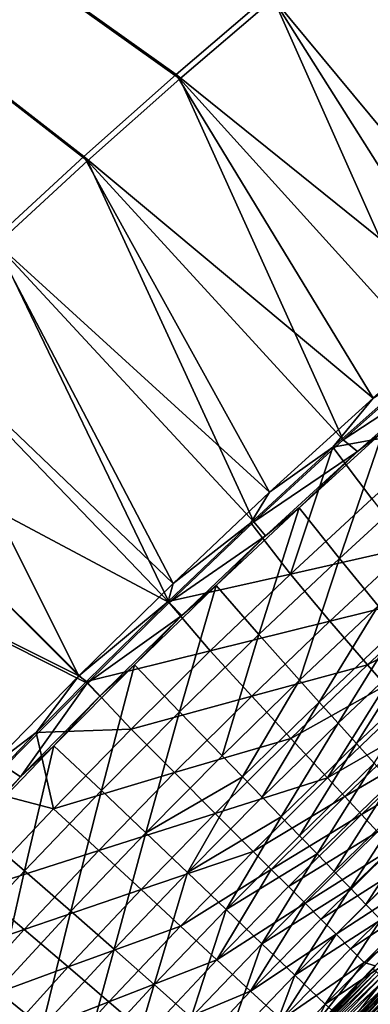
# Model space of a CAD drawing. Header units: metres. Extents: x 0 to 1400, y -1400 to 0.
# Tile 144 of 256: x 304 to 351, y -356 to -223. Entities that reach past the tile are written whole.
import ezdxf

# ---------------------------------------------------------------- set-up
doc = ezdxf.new("R2010")
doc.units = ezdxf.units.M

msp = doc.modelspace()

# ---------------------------------------------------------------- linework, layer by layer
at = {"layer": 'None'}
for points in [[(300.449341, -253.26239), (312.733307, -241.969559), (11.242748, -7.263255)], [(312.733307, -241.969559), (325.205688, -230.885178), (11.242748, -7.263255)], [(11.242748, -7.263255), (325.205688, -230.885178), (337.863342, -220.012817)], [(337.386749, -219.402237, -3), (324.714417, -230.286621, -3), (11.242748, -7.263255, -3)], [(324.714417, -230.286621, -3), (312.2276, -241.383362, -3), (11.242748, -7.263255, -3)], [(11.242748, -7.263255, -3), (312.2276, -241.383362, -3), (299.929443, -252.688858, -3)], [(363.275513, -198.285278, -3), (377.451752, -251.612366, -32.124611), (350.241486, -208.733871, -3)], [(382.071991, -249.750107, -29.539373), (363.721893, -198.918945), (350.703094, -209.356155)], [(350.241486, -208.733871, -3), (364.581055, -262.43161, -32.124992), (337.386749, -219.402237, -3)], [(377.451752, -251.612366, -32.124611), (364.581055, -262.43161, -32.124992), (350.241486, -208.733871, -3)], [(370.466888, -259.386841, -29.539682), (350.703094, -209.356155), (337.863342, -220.012817)], [(370.466888, -259.386841, -29.539682), (382.071991, -249.750107, -29.539373), (350.703094, -209.356155)], [(364.581055, -262.43161, -32.124992), (324.714417, -230.286621, -3), (337.386749, -219.402237, -3)], [(359.50293, -268.789154, -29.540066), (337.863342, -220.012817), (325.205688, -230.885178)], [(359.50293, -268.789154, -29.540066), (370.466888, -259.386841, -29.539682), (337.863342, -220.012817)], [(351.309082, -274.013214, -32.125519), (312.2276, -241.383362, -3), (324.714417, -230.286621, -3)], [(347.248077, -279.65564, -29.540611), (325.205688, -230.885178), (312.733307, -241.969559)], [(364.581055, -262.43161, -32.124992), (351.309082, -274.013214, -32.125519), (324.714417, -230.286621, -3)], [(347.248077, -279.65564, -29.540611), (359.50293, -268.789154, -29.540066), (325.205688, -230.885178)], [(337.305481, -286.72464, -32.126244), (299.929443, -252.688858, -3), (312.2276, -241.383362, -3)], [(335.208252, -290.71521, -29.541281), (312.733307, -241.969559), (300.449341, -253.26239)], [(351.309082, -274.013214, -32.125519), (337.305481, -286.72464, -32.126244), (312.2276, -241.383362, -3)], [(335.208252, -290.71521, -29.541281), (347.248077, -279.65564, -29.540611), (312.733307, -241.969559)], [(324.278107, -299.027252, -32.127094), (287.823242, -264.199615, -3), (299.929443, -252.688858, -3)], [(323.758148, -301.603058, -29.542059), (300.449341, -253.26239), (288.356995, -264.760162)], [(337.305481, -286.72464, -32.126244), (324.278107, -299.027252, -32.127094), (299.929443, -252.688858, -3)], [(323.758148, -301.603058, -29.542059), (335.208252, -290.71521, -29.541281), (300.449341, -253.26239)], [(311.533325, -311.533417, -32.128113), (275.91217, -275.912231, -3), (287.823242, -264.199615, -3)], [(324.278107, -299.027252, -32.127094), (311.533325, -311.533417, -32.128113), (287.823242, -264.199615, -3)], [(276.459503, -276.459503), (323.758148, -301.603058, -29.542059), (288.356995, -264.760162)], [(347.248077, -279.65564, -29.540611), (361.496155, -270.316864, -30.961563), (359.50293, -268.789154, -29.540066)], [(345.851501, -280.633148, -32.845184), (351.309082, -274.013214, -32.125519), (357.635986, -270.129089, -32.845177)], [(357.635986, -270.129089, -32.845177), (362.278534, -277.611267, -88.489983), (345.851501, -280.633148, -32.845184)], [(349.191589, -281.214172, -30.961081), (361.496155, -270.316864, -30.961563), (347.248077, -279.65564, -29.540611)], [(352.637177, -278.508362, -32.363293), (361.496155, -270.316864, -30.961563), (349.191589, -281.214172, -30.961081)], [(337.305481, -286.72464, -32.126244), (351.309082, -274.013214, -32.125519), (345.851501, -280.633148, -32.845184)], [(275.91217, -275.912231, -3), (311.533325, -311.533417, -32.128113), (264.199585, -287.823273, -3)], [(264.760193, -288.356964), (312.659668, -312.517792, -29.542957), (276.459503, -276.459503)], [(312.659668, -312.517792, -29.542957), (323.758148, -301.603058, -29.542059), (276.459503, -276.459503)], [(362.278534, -277.611267, -88.489983), (351.129822, -287.601593, -88.476936), (345.851501, -280.633148, -32.845184)], [(346.749634, -295.657135, -88.00721), (352.637177, -278.508362, -32.363293), (341.305573, -288.806946, -32.361473)], [(341.305573, -288.806946, -32.361473), (352.637177, -278.508362, -32.363293), (349.191589, -281.214172, -30.961081)], [(352.637177, -278.508362, -32.363293), (346.749634, -295.657135, -88.00721), (357.766357, -285.597595, -88.021439)], [(335.208252, -290.71521, -29.541281), (349.191589, -281.214172, -30.961081), (347.248077, -279.65564, -29.540611)], [(334.775024, -290.837097, -32.845196), (337.305481, -286.72464, -32.126244), (345.851501, -280.633148, -32.845184)], [(340.134949, -297.783112, -88.462944), (334.775024, -290.837097, -32.845196), (345.851501, -280.633148, -32.845184)], [(336.786194, -292.602936, -30.960434), (349.191589, -281.214172, -30.961081), (335.208252, -290.71521, -29.541281)], [(349.191589, -281.214172, -30.961081), (336.786194, -292.602936, -30.960434), (341.305573, -288.806946, -32.361473)], [(345.851501, -280.633148, -32.845184), (351.129822, -287.601593, -88.476936), (340.134949, -297.783112, -88.462944)], [(357.766357, -285.597595, -88.021439), (346.749634, -295.657135, -88.00721), (351.988159, -302.078918, -143.783401)], [(324.278107, -299.027252, -32.127094), (337.305481, -286.72464, -32.126244), (334.775024, -290.837097, -32.845196)], [(311.533325, -311.533417, -32.128113), (299.032043, -324.278748, -32.129318), (264.199585, -287.823273, -3)], [(301.608215, -323.757721, -29.54401), (312.659668, -312.517792, -29.542957), (264.760193, -288.356964)], [(351.129822, -287.601593, -88.476936), (356.215057, -294.145966, -144.237839), (340.134949, -297.783112, -88.462944)], [(336.786194, -292.602936, -30.960434), (330.11792, -299.313507, -32.359261), (341.305573, -288.806946, -32.361473)], [(341.305573, -288.806946, -32.361473), (330.11792, -299.313507, -32.359261), (335.882446, -305.911194, -87.991936)], [(335.882446, -305.911194, -87.991936), (346.749634, -295.657135, -88.00721), (341.305573, -288.806946, -32.361473)], [(323.601715, -301.469727, -32.845203), (324.278107, -299.027252, -32.127094), (334.775024, -290.837097, -32.845196)], [(323.601715, -301.469727, -32.845203), (334.775024, -290.837097, -32.845196), (340.134949, -297.783112, -88.462944)], [(323.758148, -301.603058, -29.542059), (336.786194, -292.602936, -30.960434), (335.208252, -290.71521, -29.541281)], [(325.477844, -303.353577, -30.95969), (336.786194, -292.602936, -30.960434), (323.758148, -301.603058, -29.542059)], [(330.11792, -299.313507, -32.359261), (336.786194, -292.602936, -30.960434), (325.477844, -303.353577, -30.95969)], [(340.134949, -297.783112, -88.462944), (356.215057, -294.145966, -144.237839), (345.477325, -304.113068, -144.213821)], [(356.215057, -294.145966, -144.237839), (361.078186, -300.252838, -200.093658), (345.477325, -304.113068, -144.213821)], [(341.37677, -312.108093, -143.758804), (346.749634, -295.657135, -88.00721), (335.882446, -305.911194, -87.991936)], [(346.749634, -295.657135, -88.00721), (341.37677, -312.108093, -143.758804), (351.988159, -302.078918, -143.783401)], [(329.297455, -308.153992, -88.448021), (323.601715, -301.469727, -32.845203), (340.134949, -297.783112, -88.462944)], [(340.134949, -297.783112, -88.462944), (345.477325, -304.113068, -144.213821), (329.297455, -308.153992, -88.448021)], [(311.533325, -311.533417, -32.128113), (324.278107, -299.027252, -32.127094), (323.601715, -301.469727, -32.845203)], [(325.167816, -316.358795, -87.975571), (330.11792, -299.313507, -32.359261), (319.077179, -310.027374, -32.356628)], [(319.077179, -310.027374, -32.356628), (330.11792, -299.313507, -32.359261), (325.477844, -303.353577, -30.95969)], [(330.11792, -299.313507, -32.359261), (325.167816, -316.358795, -87.975571), (335.882446, -305.911194, -87.991936)], [(345.477325, -304.113068, -144.213821), (361.078186, -300.252838, -200.093658), (350.551483, -310.029449, -200.063629)], [(350.551483, -310.029449, -200.063629), (361.078186, -300.252838, -200.093658), (363.409485, -303.146027, -228.048538)], [(312.603729, -312.283997, -32.845207), (311.533325, -311.533417, -32.128113), (323.601715, -301.469727, -32.845203)], [(312.603729, -312.283997, -32.845207), (323.601715, -301.469727, -32.845203), (329.297455, -308.153992, -88.448021)], [(312.659668, -312.517792, -29.542957), (325.477844, -303.353577, -30.95969), (323.758148, -301.603058, -29.542059)], [(351.988159, -302.078918, -143.783401), (341.37677, -312.108093, -143.758804), (344.013672, -315.056915, -171.683777)], [(344.013672, -315.056915, -171.683777), (354.516296, -305.131409, -171.711655), (351.988159, -302.078918, -143.783401)], [(352.975891, -312.834503, -228.016891), (350.551483, -310.029449, -200.063629), (363.409485, -303.146027, -228.048538)], [(312.659668, -312.517792, -29.542957), (314.369659, -314.273621, -30.958799), (325.477844, -303.353577, -30.95969)], [(319.077179, -310.027374, -32.356628), (325.477844, -303.353577, -30.95969), (314.369659, -314.273621, -30.958799)], [(345.477325, -304.113068, -144.213821), (334.899536, -314.257507, -144.188202), (329.297455, -308.153992, -88.448021)], [(345.477325, -304.113068, -144.213821), (350.551483, -310.029449, -200.063629), (334.899536, -314.257507, -144.188202)], [(346.572144, -317.906158, -199.62941), (354.516296, -305.131409, -171.711655), (344.013672, -315.056915, -171.683777)], [(354.516296, -305.131409, -171.711655), (346.572144, -317.906158, -199.62941), (356.975952, -308.079315, -199.659653)], [(335.882446, -305.911194, -87.991936), (325.167816, -316.358795, -87.975571), (330.919159, -322.317566, -143.732681)], [(330.919159, -322.317566, -143.732681), (341.37677, -312.108093, -143.758804), (335.882446, -305.911194, -87.991936)], [(318.621613, -318.712891, -88.432182), (312.603729, -312.283997, -32.845207), (329.297455, -308.153992, -88.448021)], [(329.297455, -308.153992, -88.448021), (334.899536, -314.257507, -144.188202), (318.621613, -318.712891, -88.432182)], [(356.975952, -308.079315, -199.659653), (346.572144, -317.906158, -199.62941), (349.048889, -320.656372, -227.593948)], [(349.048889, -320.656372, -227.593948), (359.361816, -310.923889, -227.625671), (356.975952, -308.079315, -199.659653)], [(314.606018, -327.003632, -87.957962), (319.077179, -310.027374, -32.356628), (308.182312, -320.952057, -32.353531)], [(308.182312, -320.952057, -32.353531), (319.077179, -310.027374, -32.356628), (314.369659, -314.273621, -30.958799)], [(314.606018, -327.003632, -87.957962), (325.167816, -316.358795, -87.975571), (319.077179, -310.027374, -32.356628)], [(350.551483, -310.029449, -200.063629), (340.185028, -319.972504, -200.031616), (334.899536, -314.257507, -144.188202)], [(340.185028, -319.972504, -200.031616), (350.551483, -310.029449, -200.063629), (352.975891, -312.834503, -228.016891)], [(351.440582, -323.308105, -255.57489), (359.361816, -310.923889, -227.625671), (349.048889, -320.656372, -227.593948)], [(299.032043, -324.278748, -32.129318), (311.533325, -311.533417, -32.128113), (305.775665, -319.179443, -32.845215)], [(311.533325, -311.533417, -32.128113), (312.603729, -312.283997, -32.845207), (305.775665, -319.179443, -32.845215)], [(305.775665, -319.179443, -32.845215), (312.603729, -312.283997, -32.845207), (318.621613, -318.712891, -88.432182)], [(333.664246, -325.156281, -171.654205), (341.37677, -312.108093, -143.758804), (330.919159, -322.317566, -143.732681)], [(341.37677, -312.108093, -143.758804), (333.664246, -325.156281, -171.654205), (344.013672, -315.056915, -171.683777)], [(301.608215, -323.757721, -29.54401), (303.658142, -325.158234, -30.957773), (312.659668, -312.517792, -29.542957)], [(303.658142, -325.158234, -30.957773), (314.369659, -314.273621, -30.958799), (312.659668, -312.517792, -29.542957)], [(345.13208, -325.299286, -255.951797), (340.185028, -319.972504, -200.031616), (352.975891, -312.834503, -228.016891)], [(345.13208, -325.299286, -255.951797), (352.975891, -312.834503, -228.016891), (355.318848, -315.538788, -255.986374)], [(308.182312, -320.952057, -32.353531), (314.369659, -314.273621, -30.958799), (303.658142, -325.158234, -30.957773)], [(334.899536, -314.257507, -144.188202), (324.487061, -324.579193, -144.161026), (318.621613, -318.712891, -88.432182)], [(334.899536, -314.257507, -144.188202), (340.185028, -319.972504, -200.031616), (324.487061, -324.579193, -144.161026)], [(344.013672, -315.056915, -171.683777), (333.664246, -325.156281, -171.654205), (336.320343, -327.900574, -199.597351)], [(336.320343, -327.900574, -199.597351), (346.572144, -317.906158, -199.62941), (344.013672, -315.056915, -171.683777)], [(320.618439, -332.712006, -143.704773), (325.167816, -316.358795, -87.975571), (314.606018, -327.003632, -87.957962)], [(325.167816, -316.358795, -87.975571), (320.618439, -332.712006, -143.704773), (330.919159, -322.317566, -143.732681)], [(357.575714, -318.143311, -283.969574), (345.13208, -325.299286, -255.951797), (355.318848, -315.538788, -255.986374)], [(308.111664, -329.458649, -88.415443), (305.775665, -319.179443, -32.845215), (318.621613, -318.712891, -88.432182)], [(318.621613, -318.712891, -88.432182), (324.487061, -324.579193, -144.161026), (308.111664, -329.458649, -88.415443)], [(338.886444, -330.550354, -227.560333), (346.572144, -317.906158, -199.62941), (336.320343, -327.900574, -199.597351)], [(346.572144, -317.906158, -199.62941), (338.886444, -330.550354, -227.560333), (349.048889, -320.656372, -227.593948)], [(357.575714, -318.143311, -283.969574), (347.472198, -327.817627, -283.935059), (345.13208, -325.299286, -255.951797)], [(357.575714, -318.143311, -283.969574), (359.74173, -320.648987, -311.962097), (347.472198, -327.817627, -283.935059)], [(299.032043, -324.278748, -32.129318), (305.775665, -319.179443, -32.845215), (298.300995, -326.893433, -32.845219)], [(298.300995, -326.893433, -32.845219), (305.775665, -319.179443, -32.845215), (308.111664, -329.458649, -88.415443)], [(340.185028, -319.972504, -200.031616), (329.98584, -330.083282, -199.99765), (324.487061, -324.579193, -144.161026)], [(329.98584, -330.083282, -199.99765), (340.185028, -319.972504, -200.031616), (345.13208, -325.299286, -255.951797)], [(304.20285, -337.847198, -87.938774), (308.182312, -320.952057, -32.353531), (297.437103, -332.086914, -32.349937)], [(297.437103, -332.086914, -32.349937), (308.182312, -320.952057, -32.353531), (303.658142, -325.158234, -30.957773)], [(304.20285, -337.847198, -87.938774), (314.606018, -327.003632, -87.957962), (308.182312, -320.952057, -32.353531)], [(349.048889, -320.656372, -227.593948), (338.886444, -330.550354, -227.560333), (341.361511, -333.105438, -255.540649)], [(341.361511, -333.105438, -255.540649), (351.440582, -323.308105, -255.57489), (349.048889, -320.656372, -227.593948)], [(359.74173, -320.648987, -311.962097), (349.71994, -330.239563, -311.928589), (347.472198, -327.817627, -283.935059)], [(359.74173, -320.648987, -311.962097), (361.812195, -323.056763, -339.958923), (349.71994, -330.239563, -311.928589)], [(320.618439, -332.712006, -143.704773), (333.664246, -325.156281, -171.654205), (330.919159, -322.317566, -143.732681)], [(361.812195, -323.056763, -339.958923), (351.872681, -332.565186, -339.927704), (349.71994, -330.239563, -311.928589)], [(292.858734, -336.502899, -30.956558), (303.658142, -325.158234, -30.957773), (301.608215, -323.757721, -29.54401)], [(343.744476, -335.565735, -283.535339), (351.440582, -323.308105, -255.57489), (341.361511, -333.105438, -255.540649)], [(351.440582, -323.308105, -255.57489), (343.744476, -335.565735, -283.535339), (353.743866, -325.861847, -283.569336)], [(303.658142, -325.158234, -30.957773), (292.858734, -336.502899, -30.956558), (297.437103, -332.086914, -32.349937)], [(324.487061, -324.579193, -144.161026), (314.2453, -335.077942, -144.132339), (308.111664, -329.458649, -88.415443)], [(324.487061, -324.579193, -144.161026), (329.98584, -330.083282, -199.99765), (314.2453, -335.077942, -144.132339)], [(326.227692, -338.068817, -199.563156), (333.664246, -325.156281, -171.654205), (320.618439, -332.712006, -143.704773)], [(333.664246, -325.156281, -171.654205), (326.227692, -338.068817, -199.563156), (336.320343, -327.900574, -199.597351)], [(335.113892, -335.219055, -255.915115), (329.98584, -330.083282, -199.99765), (345.13208, -325.299286, -255.951797)], [(347.472198, -327.817627, -283.935059), (335.113892, -335.219055, -255.915115), (345.13208, -325.299286, -255.951797)], [(297.771881, -340.390045, -88.397842), (298.300995, -326.893433, -32.845219), (308.111664, -329.458649, -88.415443)], [(310.486389, -343.298492, -143.674515), (314.606018, -327.003632, -87.957962), (304.20285, -337.847198, -87.938774)], [(310.486389, -343.298492, -143.674515), (320.618439, -332.712006, -143.704773), (314.606018, -327.003632, -87.957962)], [(353.743866, -325.861847, -283.569336), (343.744476, -335.565735, -283.535339), (346.034332, -337.931091, -311.541718)], [(346.034332, -337.931091, -311.541718), (355.955475, -328.318115, -311.574524), (353.743866, -325.861847, -283.569336)], [(326.227692, -338.068817, -199.563156), (338.886444, -330.550354, -227.560333), (336.320343, -327.900574, -199.597351)], [(347.472198, -327.817627, -283.935059), (337.537933, -337.647339, -283.898407), (335.113892, -335.219055, -255.915115)], [(347.472198, -327.817627, -283.935059), (349.71994, -330.239563, -311.928589), (337.537933, -337.647339, -283.898407)], [(348.230194, -340.201477, -339.557281), (355.955475, -328.318115, -311.574524), (346.034332, -337.931091, -311.541718)], [(355.955475, -328.318115, -311.574524), (348.230194, -340.201477, -339.557281), (358.072205, -330.677521, -339.588043)], [(308.111664, -329.458649, -88.415443), (314.2453, -335.077942, -144.132339), (297.771881, -340.390045, -88.397842)], [(329.98584, -330.083282, -199.99765), (319.961212, -340.363098, -199.961777), (314.2453, -335.077942, -144.132339)], [(319.961212, -340.363098, -199.961777), (329.98584, -330.083282, -199.99765), (335.113892, -335.219055, -255.915115)], [(331.443115, -343.066345, -255.504135), (338.886444, -330.550354, -227.560333), (326.227692, -338.068817, -199.563156)], [(338.886444, -330.550354, -227.560333), (331.443115, -343.066345, -255.504135), (341.361511, -333.105438, -255.540649)], [(349.71994, -330.239563, -311.928589), (339.868164, -339.98172, -311.893036), (337.537933, -337.647339, -283.898407)], [(349.71994, -330.239563, -311.928589), (351.872681, -332.565186, -339.927704), (339.868164, -339.98172, -311.893036)], [(358.072205, -330.677521, -339.588043), (348.230194, -340.201477, -339.557281), (350.331177, -342.376892, -367.580353)], [(350.331177, -342.376892, -367.580353), (360.090881, -332.940765, -367.608185), (358.072205, -330.677521, -339.588043)], [(293.968872, -348.883148, -87.917908), (304.20285, -337.847198, -87.938774), (297.437103, -332.086914, -32.349937)], [(316.314636, -348.425873, -199.526123), (320.618439, -332.712006, -143.704773), (310.486389, -343.298492, -143.674515)], [(316.314636, -348.425873, -199.526123), (326.227692, -338.068817, -199.563156), (320.618439, -332.712006, -143.704773)], [(331.443115, -343.066345, -255.504135), (343.744476, -335.565735, -283.535339), (341.361511, -333.105438, -255.540649)], [(351.872681, -332.565186, -339.927704), (342.104248, -342.221588, -339.894531), (339.868164, -339.98172, -311.893036)], [(351.872681, -332.565186, -339.927704), (353.927826, -334.794739, -367.927612), (342.104248, -342.221588, -339.894531)], [(352.336426, -344.457336, -395.609802), (360.090881, -332.940765, -367.608185), (350.331177, -342.376892, -367.580353)], [(314.2453, -335.077942, -144.132339), (304.179626, -345.753662, -144.102158), (297.771881, -340.390045, -88.397842)], [(314.2453, -335.077942, -144.132339), (319.961212, -340.363098, -199.961777), (304.179626, -345.753662, -144.102158)], [(353.927826, -334.794739, -367.927612), (344.245789, -344.366302, -367.898346), (342.104248, -342.221588, -339.894531)], [(353.927826, -334.794739, -367.927612), (355.882843, -336.928467, -395.925415), (344.245789, -344.366302, -367.898346)], [(325.273682, -345.301147, -255.876389), (319.961212, -340.363098, -199.961777), (335.113892, -335.219055, -255.915115)], [(337.537933, -337.647339, -283.898407), (325.273682, -345.301147, -255.876389), (335.113892, -335.219055, -255.915115)], [(336.275574, -347.69812, -311.506714), (343.744476, -335.565735, -283.535339), (331.443115, -343.066345, -255.504135)], [(343.744476, -335.565735, -283.535339), (336.275574, -347.69812, -311.506714), (346.034332, -337.931091, -311.541718)], [(337.537933, -337.647339, -283.898407), (330.19809, -349.880219, -311.855469), (325.273682, -345.301147, -255.876389)], [(337.537933, -337.647339, -283.898407), (339.868164, -339.98172, -311.893036), (330.19809, -349.880219, -311.855469)], [(344.245789, -344.366302, -367.898346), (355.882843, -336.928467, -395.925415), (346.29248, -346.415375, -395.90155)], [(346.29248, -346.415375, -395.90155), (355.882843, -336.928467, -395.925415), (357.735687, -338.967163, -423.925476)], [(300.534637, -354.073883, -143.641754), (304.20285, -337.847198, -87.938774), (293.968872, -348.883148, -87.917908)], [(300.534637, -354.073883, -143.641754), (310.486389, -343.298492, -143.674515), (304.20285, -337.847198, -87.938774)], [(321.715851, -353.215027, -255.4646), (326.227692, -338.068817, -199.563156), (316.314636, -348.425873, -199.526123)], [(321.715851, -353.215027, -255.4646), (331.443115, -343.066345, -255.504135), (326.227692, -338.068817, -199.563156)], [(336.275574, -347.69812, -311.506714), (348.230194, -340.201477, -339.557281), (346.034332, -337.931091, -311.541718)], [(348.244476, -348.368652, -423.907959), (346.29248, -346.415375, -395.90155), (357.735687, -338.967163, -423.925476)], [(357.735687, -338.967163, -423.925476), (359.484314, -340.911621, -451.934021), (348.244476, -348.368652, -423.907959)], [(297.771881, -340.390045, -88.397842), (304.179626, -345.753662, -144.102158), (287.606506, -351.505829, -88.379395)], [(319.961212, -340.363098, -199.961777), (310.118378, -350.813385, -199.924057), (304.179626, -345.753662, -144.102158)], [(310.118378, -350.813385, -199.924057), (319.961212, -340.363098, -199.961777), (325.273682, -345.301147, -255.876389)], [(339.868164, -339.98172, -311.893036), (342.104248, -342.221588, -339.894531), (330.19809, -349.880219, -311.855469)], [(340.736725, -351.958069, -367.550598), (348.230194, -340.201477, -339.557281), (336.275574, -347.69812, -311.506714)], [(348.230194, -340.201477, -339.557281), (340.736725, -351.958069, -367.550598), (350.331177, -342.376892, -367.580353)], [(359.484314, -340.911621, -451.934021), (350.101929, -350.226135, -451.922913), (348.244476, -348.368652, -423.907959)], [(350.101929, -350.226135, -451.922913), (359.484314, -340.911621, -451.934021), (360.608032, -341.823029, -468.794342)], [(326.719971, -357.652771, -311.468719), (331.443115, -343.066345, -255.504135), (321.715851, -353.215027, -255.4646)], [(326.719971, -357.652771, -311.468719), (336.275574, -347.69812, -311.506714), (331.443115, -343.066345, -255.504135)], [(330.19809, -349.880219, -311.855469), (342.104248, -342.221588, -339.894531), (334.749878, -354.088501, -367.867432)], [(342.104248, -342.221588, -339.894531), (344.245789, -344.366302, -367.898346), (334.749878, -354.088501, -367.867432)], [(340.736725, -351.958069, -367.550598), (352.336426, -344.457336, -395.609802), (350.331177, -342.376892, -367.580353)], [(351.583008, -350.682831, -468.817627), (350.101929, -350.226135, -451.922913), (360.608032, -341.823029, -468.794342)], [(306.594604, -358.972992, -199.486084), (310.486389, -343.298492, -143.674515), (300.534637, -354.073883, -143.641754)], [(306.594604, -358.972992, -199.486084), (316.314636, -348.425873, -199.526123), (310.486389, -343.298492, -143.674515)], [(334.749878, -354.088501, -367.867432), (344.245789, -344.366302, -367.898346), (346.29248, -346.415375, -395.90155)], [(315.620911, -355.548553, -255.835648), (310.118378, -350.813385, -199.924057), (325.273682, -345.301147, -255.876389)], [(330.19809, -349.880219, -311.855469), (315.620911, -355.548553, -255.835648), (325.273682, -345.301147, -255.876389)], [(344.838776, -355.840607, -423.620605), (352.336426, -344.457336, -395.609802), (340.736725, -351.958069, -367.550598)], [(352.336426, -344.457336, -395.609802), (344.838776, -355.840607, -423.620605), (354.244995, -346.442688, -423.641754)], [(304.179626, -345.753662, -144.102158), (294.295532, -356.606293, -144.070557), (287.606506, -351.505829, -88.379395)], [(304.179626, -345.753662, -144.102158), (310.118378, -350.813385, -199.924057), (294.295532, -356.606293, -144.070557)], [(334.749878, -354.088501, -367.867432), (346.29248, -346.415375, -395.90155), (338.945313, -357.914886, -423.889587)], [(338.945313, -357.914886, -423.889587), (346.29248, -346.415375, -395.90155), (348.244476, -348.368652, -423.907959)], [(344.838776, -355.840607, -423.620605), (356.055725, -348.332611, -451.66925), (354.244995, -346.442688, -423.641754)], [(331.357605, -361.726349, -367.518219), (336.275574, -347.69812, -311.506714), (326.719971, -357.652771, -311.468719)], [(331.357605, -361.726349, -367.518219), (340.736725, -351.958069, -367.550598), (336.275574, -347.69812, -311.506714)], [(350.101929, -350.226135, -451.922913), (338.945313, -357.914886, -423.889587), (348.244476, -348.368652, -423.907959)], [(347.924683, -358.626434, -468.571564), (356.055725, -348.332611, -451.66925), (344.838776, -355.840607, -423.620605)], [(347.924683, -358.626434, -468.571564), (357.107941, -349.415375, -468.545013), (356.055725, -348.332611, -451.66925)], [(312.195374, -363.557709, -255.421814), (316.314636, -348.425873, -199.526123), (306.594604, -358.972992, -199.486084)], [(312.195374, -363.557709, -255.421814), (321.715851, -353.215027, -255.4646), (316.314636, -348.425873, -199.526123)], [(357.107941, -349.415375, -468.545013), (347.924683, -358.626434, -468.571564), (353.493591, -353.067535, -470.144897)], [(310.118378, -350.813385, -199.924057), (300.464539, -361.435516, -199.884521), (294.295532, -356.606293, -144.070557)], [(300.464539, -361.435516, -199.884521), (310.118378, -350.813385, -199.924057), (315.620911, -355.548553, -255.835648)], [(315.620911, -355.548553, -255.835648), (330.19809, -349.880219, -311.855469), (320.721283, -359.939728, -311.815948)], [(320.721283, -359.939728, -311.815948), (330.19809, -349.880219, -311.855469), (334.749878, -354.088501, -367.867432)], [(342.125275, -360.325256, -468.850861), (338.945313, -357.914886, -423.889587), (350.101929, -350.226135, -451.922913)], [(351.583008, -350.682831, -468.817627), (342.125275, -360.325256, -468.850861), (350.101929, -350.226135, -451.922913)], [(342.125275, -360.325256, -468.850861), (351.583008, -350.682831, -468.817627), (342.261688, -360.384308, -470.579712)], [(351.583008, -350.682831, -468.817627), (351.292816, -351.064545, -470.545959), (342.261688, -360.384308, -470.579712)], [(335.660034, -365.423431, -423.597412), (340.736725, -351.958069, -367.550598), (331.357605, -361.726349, -367.518219)], [(335.660034, -365.423431, -423.597412), (344.838776, -355.840607, -423.620605), (340.736725, -351.958069, -367.550598)], [(342.261688, -360.384308, -470.579712), (351.292816, -351.064545, -470.545959), (351.490173, -351.257782, -472.281342)], [(342.261688, -360.384308, -470.579712), (351.490173, -351.257782, -472.281342), (342.463654, -360.574646, -472.313751)], [(342.463654, -360.574646, -472.313751), (351.490173, -351.257782, -472.281342), (351.745117, -351.507324, -474.005096)], [(351.745117, -351.507324, -474.005096), (342.724121, -360.820099, -474.036072), (342.463654, -360.574646, -472.313751)], [(352.056824, -351.812408, -475.71283), (342.724121, -360.820099, -474.036072), (351.745117, -351.507324, -474.005096)], [(342.724121, -360.820099, -474.036072), (352.056824, -351.812408, -475.71283), (343.042358, -361.119965, -475.742371)], [(343.042358, -361.119965, -475.742371), (352.056824, -351.812408, -475.71283), (352.424591, -352.172302, -477.400269)], [(352.424591, -352.172302, -477.400269), (343.417542, -361.47345, -477.428284), (343.042358, -361.119965, -475.742371)], [(352.847595, -352.586243, -479.062988), (343.417542, -361.47345, -477.428284), (352.424591, -352.172302, -477.400269)], [(317.385345, -367.806427, -311.427582), (321.715851, -353.215027, -255.4646), (312.195374, -363.557709, -255.421814)], [(317.385345, -367.806427, -311.427582), (326.719971, -357.652771, -311.468719), (321.715851, -353.215027, -255.4646)], [(352.847595, -352.586243, -479.062988), (343.848938, -361.879883, -479.089478), (343.417542, -361.47345, -477.428284)], [(353.325104, -353.053497, -480.696686), (343.848938, -361.879883, -479.089478), (352.847595, -352.586243, -479.062988)], [(353.325104, -353.053497, -480.696686), (344.335724, -362.33847, -480.721619), (343.848938, -361.879883, -479.089478)], [(353.856354, -353.573303, -482.297028), (344.335724, -362.33847, -480.721619), (353.325104, -353.053497, -480.696686)], [(353.856354, -353.573303, -482.297028), (344.877136, -362.848511, -482.320404), (344.335724, -362.33847, -480.721619)], [(353.493591, -353.067535, -470.144897), (347.924683, -358.626434, -468.571564), (344.505463, -362.338654, -470.175903)], [(353.493591, -353.067535, -470.144897), (344.505463, -362.338654, -470.175903), (344.691406, -362.513977, -471.773102)], [(353.675323, -353.245544, -471.743347), (353.493591, -353.067535, -470.144897), (344.691406, -362.513977, -471.773102)], [(344.691406, -362.513977, -471.773102), (344.931274, -362.740112, -473.359528), (353.675323, -353.245544, -471.743347)], [(354.44043, -354.144775, -483.859924), (344.877136, -362.848511, -482.320404), (353.856354, -353.573303, -482.297028)], [(344.931274, -362.740112, -473.359528), (353.910065, -353.475403, -473.331085), (353.675323, -353.245544, -471.743347)], [(353.910065, -353.475403, -473.331085), (344.931274, -362.740112, -473.359528), (345.224335, -363.016327, -474.931183)], [(354.197144, -353.756439, -474.904083), (353.910065, -353.475403, -473.331085), (345.224335, -363.016327, -474.931183)], [(297.070343, -369.705933, -199.443161), (306.594604, -358.972992, -199.486084), (300.534637, -354.073883, -143.641754)], [(320.721283, -359.939728, -311.815948), (334.749878, -354.088501, -367.867432), (325.453766, -363.96756, -367.83493)], [(325.453766, -363.96756, -367.83493), (334.749878, -354.088501, -367.867432), (338.945313, -357.914886, -423.889587)], [(354.44043, -354.144775, -483.859924), (345.47226, -363.409119, -483.881744), (344.877136, -362.848511, -482.320404)], [(345.224335, -363.016327, -474.931183), (345.569824, -363.34198, -476.48407), (354.197144, -353.756439, -474.904083)], [(355.075806, -354.766449, -485.382202), (345.47226, -363.409119, -483.881744), (354.44043, -354.144775, -483.859924)], [(355.075806, -354.766449, -485.382202), (346.119507, -364.01886, -485.402496), (345.47226, -363.409119, -483.881744)], [(345.569824, -363.34198, -476.48407), (354.535797, -354.087982, -476.458344), (354.197144, -353.756439, -474.904083)], [(354.535797, -354.087982, -476.458344), (345.569824, -363.34198, -476.48407), (345.967102, -363.71637, -478.014191)], [(354.925354, -354.46933, -477.989899), (354.535797, -354.087982, -476.458344), (345.967102, -363.71637, -478.014191)], [(345.967102, -363.71637, -478.014191), (346.415375, -364.138855, -479.517578), (354.925354, -354.46933, -477.989899)], [(355.760834, -355.436646, -486.861053), (346.119507, -364.01886, -485.402496), (355.075806, -354.766449, -485.382202)], [(346.415375, -364.138855, -479.517578), (355.365112, -354.89978, -479.49469), (354.925354, -354.46933, -477.989899)], [(355.365112, -354.89978, -479.49469), (346.415375, -364.138855, -479.517578), (346.913971, -364.608734, -480.990234)], [(355.85434, -355.378632, -480.968781), (355.365112, -354.89978, -479.49469), (346.913971, -364.608734, -480.990234)], [(306.164948, -365.964386, -255.792969), (300.464539, -361.435516, -199.884521), (315.620911, -355.548553, -255.835648)], [(306.164948, -365.964386, -255.792969), (315.620911, -355.548553, -255.835648), (320.721283, -359.939728, -311.815948)], [(338.888306, -368.112549, -468.607178), (344.838776, -355.840607, -423.620605), (335.660034, -365.423431, -423.597412)], [(338.888306, -368.112549, -468.607178), (347.924683, -358.626434, -468.571564), (344.838776, -355.840607, -423.620605)], [(355.760834, -355.436646, -486.861053), (346.817261, -364.676117, -486.879822), (346.119507, -364.01886, -485.402496)], [(356.493866, -356.153809, -488.29361), (346.817261, -364.676117, -486.879822), (355.760834, -355.436646, -486.861053)], [(346.913971, -364.608734, -480.990234), (347.462006, -365.125183, -482.428345), (355.85434, -355.378632, -480.968781)], [(347.462006, -365.125183, -482.428345), (356.392242, -355.90509, -482.408325), (355.85434, -355.378632, -480.968781)]]:
    msp.add_3dface(points, dxfattribs=at)

doc.saveas('drawing.dxf')
